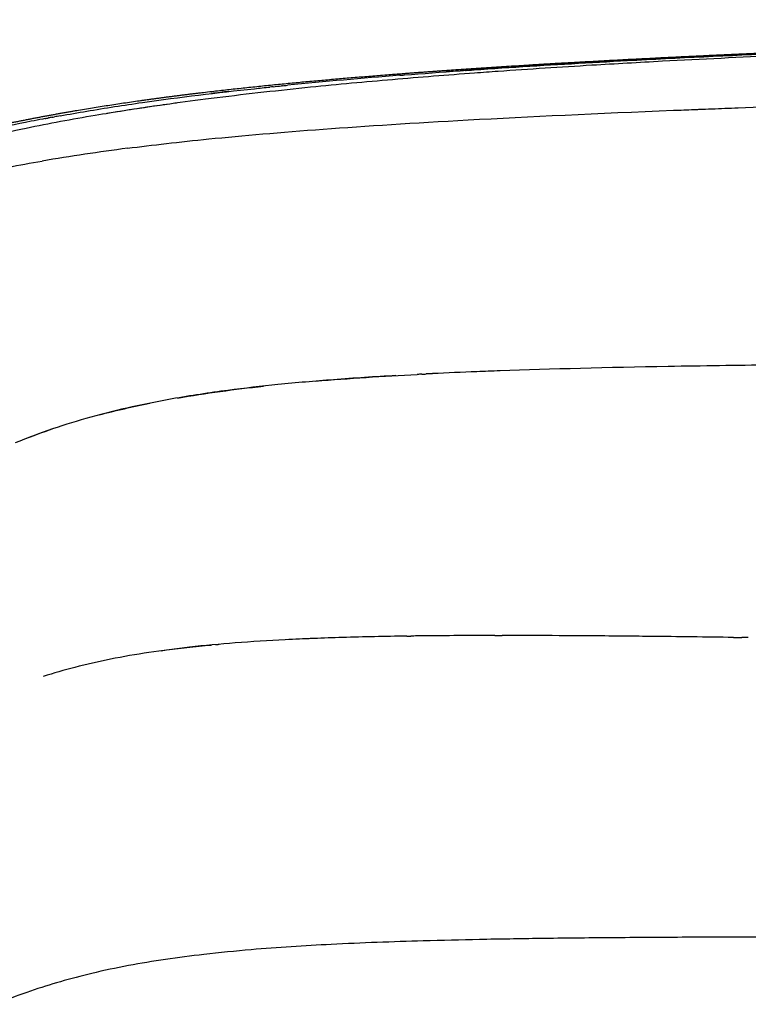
# Model space of a CAD drawing. Header units: millimetres. Extents: x 2530 to 6175, y 0 to 2613.
# Tile 11 of 76: x 2762 to 2962, y 484 to 754. Entities that reach past the tile are written whole.
import ezdxf

# ---------------------------------------------------------------- set-up
doc = ezdxf.new("R2010")
doc.units = ezdxf.units.MM
doc.header["$MEASUREMENT"] = 0
doc.layers.add('Crea2D$visibili$linee', color=7, linetype='Continuous', true_color=0x000000)
doc.layers.add('Crea2D$visibili$tangenti', color=7, linetype='Continuous', true_color=0x000000)

msp = doc.modelspace()

# ---------------------------------------------------------------- linework, layer by layer
at = {"layer": 'Crea2D$visibili$linee'}
for centre, radius, start, end in [((3137.95, -3022.64), 3770.61, 92.54907, 93.04006), ((3028.11, -1177.48), 1922.13, 94.2276, 94.90141), ((2931.56, -254.51), 995.28, 96.49688, 96.77577), ((2880.2, 152.28), 583.78, 99.66243, 101.55211), ((2873.56, 173.36), 563.45, 100.8112, 101.142), ((2868.23, 125.21), 598.55, 97.39883, 99.6691), ((3021.95, -4053.36), 4712.88, 90.65905, 91.00178), ((2944.07, -779.48), 1437.99, 92.27404, 92.75974), ((2832.74, 459.09), 192.85, 108.3432, 111.3969), ((2892.22, -1246.47), 1831.36, 90.04332, 90.67558), ((2878.48, -4661.88), 5246.82, 89.30973, 89.63186), ((2870.79, -136.75), 721.39, 92.32248, 92.51265)]:
    msp.add_arc(centre, radius, start, end, dxfattribs=at)
msp.add_rational_spline([(2665.06, 699.95), (2667.59, 700.82), (2670.12, 701.68), (2676.74, 703.92), (2680.85, 705.26), (2684.98, 706.56), (2693.22, 709.16), (2701.51, 711.61), (2709.85, 713.91), (2712.07, 714.52), (2716.46, 715.72), (2725.02, 717.97), (2739.56, 721.59), (2751.98, 724.35), (2760.24, 726.02), (2768.73, 727.74), (2777.27, 729.25), (2794.41, 731.91), (2803.01, 733.07), (2811.63, 734.09), (2828.85, 736.14), (2846.14, 737.72), (2863.43, 739.06), (2871.11, 739.66), (2879.77, 740.29), (2899, 741.56), (2907.66, 742.07), (2932.65, 743.47), (2949.95, 744.3), (2967.26, 745.06), (2984.56, 745.82), (3001.87, 746.51), (3036.51, 747.76), (3053.85, 748.33), (3071.19, 748.84), (3140.6, 750.89), (3209.69, 752.11), (3279.13, 752.92), (3348.45, 753.73), (3417.78, 754.1), (3487.1, 754.1)], [1, 1, 1, 1, 1, 1, 0.999895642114, 0.999895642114, 1, 1, 1, 1, 1, 1, 1, 1, 1, 1, 1, 1, 1, 1, 1, 1, 1, 1, 1, 1, 1, 1, 1, 1, 1, 1, 1, 1, 1, 1, 1, 1, 1], degree=3, knots=[4.96297, 4.96297, 4.96297, 4.96297, 13.011823, 13.011823, 26.035171, 26.035171, 26.035171, 51.96638, 51.96638, 51.96638, 58.876037, 65.637605, 78.524069, 103.809512, 103.809512, 103.809512, 129.853326, 129.853326, 155.911394, 155.911394, 155.911394, 207.966542, 207.966542, 207.966542, 232.466407, 232.466407, 256.959877, 256.959877, 311.991896, 311.991896, 311.991896, 363.94486, 363.94486, 415.993135, 415.993135, 415.993135, 623.983611, 623.983611, 623.983611, 831.962986, 831.962986, 831.962986, 831.962986], dxfattribs=at)
for points, knots in [([(2865.84, 738.82), (2866.27, 738.85), (2887.08, 740.49), (2921.9, 742.65), (2956.34, 744.29), (2970.36, 744.9), (2970.38, 744.9)], [1.2482906, 1.2482906, 1.2482906, 1.2482906, 1.2498534, 1.3240428, 1.3748694, 1.3749547, 1.3749547, 1.3749547, 1.3749547]), ([(2937.98, 742.67), (2931.53, 742.32), (2916.48, 741.47), (2899.29, 740.36), (2888.56, 739.58), (2886.41, 739.42)], [1.66406366, 1.66406366, 1.66406366, 1.66406366, 1.6875012, 1.71875126, 1.72656377, 1.72656377, 1.72656377, 1.72656377]), ([(2863.88, 737.62), (2856.37, 736.98), (2840.29, 735.49), (2823.19, 733.58), (2813.58, 732.38), (2812.52, 732.24)], [1.75390757, 1.75390757, 1.75390757, 1.75390757, 1.78125137, 1.81250142, 1.81640768, 1.81640768, 1.81640768, 1.81640768]), ([(2772.62, 727.69), (2775.05, 728.13), (2782.56, 729.45), (2800.3, 732.2), (2817.09, 734.22), (2828.78, 735.45), (2830.19, 735.6)], [1.13464039, 1.13464039, 1.13464039, 1.13464039, 1.14358707, 1.16234225, 1.19984519, 1.20498721, 1.20498721, 1.20498721, 1.20498721]), ([(2958.77, 729.89), (2969.71, 730.3), (2981.14, 730.7), (3014.12, 731.76), (3036.67, 732.4), (3075.44, 733.35), (3090.88, 733.7), (3106.78, 734.03)], [5.5898438, 5.5898438, 5.5898438, 5.5898438, 5.625, 5.625, 5.6875, 5.6875, 5.7265625, 5.7265625, 5.7265625, 5.7265625]), ([(2812.52, 732.24), (2805.06, 731.29), (2794.94, 729.87), (2784.87, 728.22), (2782.22, 727.77)], [4.81690605, 4.81690605, 4.81690605, 4.81690605, 4.84421556, 4.85399345, 4.85399345, 4.85399345, 4.85399345]), ([(2804.52, 731.18), (2799.73, 730.53), (2793.35, 729.6), (2787, 728.57), (2785.41, 728.31)], [1.82617332, 1.82617332, 1.82617332, 1.82617332, 1.84375148, 1.84958895, 1.84958895, 1.84958895, 1.84958895]), ([(2791.15, 718.78), (2797.92, 719.66), (2805.28, 720.51), (2832.05, 723.2), (2854.91, 724.93), (2901.3, 727.47), (2920.16, 728.36), (2940.97, 729.2)], [5.3200113, 5.3200113, 5.3200113, 5.3200113, 5.375, 5.375, 5.5, 5.5, 5.5703125, 5.5703125, 5.5703125, 5.5703125]), ([(2764.68, 726.19), (2756.26, 724.53), (2747.9, 722.68), (2739.04, 720.57), (2738.52, 720.45), (2738, 720.33)], [0.87503795, 0.87503795, 0.87503795, 0.87503795, 0.90625, 0.90625, 0.90820312, 0.90820312, 0.90820312, 0.90820312]), ([(2763.29, 724.23), (2755.64, 722.66), (2742.56, 719.7), (2729.56, 716.43), (2724.15, 715.01)], [4.87732432, 4.87732432, 4.87732432, 4.87732432, 4.90572953, 4.92610696, 4.92610696, 4.92610696, 4.92610696]), ([(2737.52, 709.36), (2741.41, 710.21), (2745.34, 711.02), (2755.27, 713.02), (2761.29, 714.16), (2767.7, 715.26)], [5.1460089, 5.1460089, 5.1460089, 5.1460089, 5.1875, 5.1875, 5.25, 5.25, 5.25, 5.25]), ([(2939.55, 658.8), (2922.86, 658.5), (2907.44, 658.12), (2891.23, 657.54), (2889.1, 657.46), (2887.01, 657.38)], [7.44184989, 7.44184989, 7.44184989, 7.44184989, 7.4998706, 7.4998706, 7.50879686, 7.50879686, 7.50879686, 7.50879686]), ([(2864.8, 656.31), (2859.07, 655.99), (2848.26, 655.28), (2832.89, 653.94), (2818.12, 652.26), (2804.75, 650.24), (2792.18, 647.76), (2781.2, 645.04), (2770.48, 641.74), (2763.63, 639.18), (2760.25, 637.81)], [0, 0, 0, 0, 17.216068, 32.486985, 46.293886, 61.796286, 73.039689, 84.734195, 95.70545, 106.662215, 106.662215, 106.662215, 106.662215]), ([(2867.76, 584.73), (2861.87, 584.64), (2850.75, 584.41), (2835.04, 583.81), (2821.06, 582.94), (2808.56, 581.8), (2797.15, 580.32), (2786.63, 578.5), (2776.95, 576.29), (2770.82, 574.53), (2767.94, 573.61)], [0, 0, 0, 0, 17.677082, 33.355773, 47.157074, 59.708182, 71.004476, 81.676682, 91.723719, 100.786743, 100.786743, 100.786743, 100.786743]), ([(2957.49, 584.36), (2949.89, 584.46), (2933.94, 584.67), (2912.77, 584.85), (2899.19, 584.89), (2893.97, 584.89)], [3.65909542, 3.65909542, 3.65909542, 3.65909542, 3.6875, 3.71875, 3.73828125, 3.73828125, 3.73828125, 3.73828125]), ([(2800.31, 580.7), (2804.41, 581.27), (2808.73, 581.77), (2813.62, 582.24), (2813.95, 582.27), (2814.27, 582.3)], [7.33642573, 7.33642573, 7.33642573, 7.33642573, 7.36718745, 7.36718745, 7.36938472, 7.36938472, 7.36938472, 7.36938472])]:
    msp.add_open_spline(points, degree=3, knots=knots, dxfattribs=at)
for points in [[(2959.82, 744.43), (2932.73, 743.2), (2905.64, 741.75), (2878.6, 739.78)], [(2865.84, 738.82), (2855.56, 738), (2845.28, 737.11), (2835.01, 736.09)], [(2883.87, 740.16), (2884.2, 740.18), (2884.52, 740.2), (2884.85, 740.22)], [(2884.87, 740.23), (2885.33, 740.26), (2885.79, 740.29), (2886.24, 740.32)], [(2831.1, 735.69), (2831.87, 735.77), (2832.63, 735.85), (2833.4, 735.93)], [(2833.67, 735.95), (2833.58, 735.95), (2833.49, 735.94), (2833.4, 735.93)], [(2833.67, 735.95), (2834.12, 736), (2834.56, 736.04), (2835.01, 736.09)], [(2831.1, 735.69), (2830.8, 735.66), (2830.49, 735.63), (2830.19, 735.6)], [(2940.97, 729.2), (2942.88, 729.28), (2944.78, 729.35), (2946.68, 729.43)], [(2946.68, 729.43), (2947.12, 729.45), (2947.55, 729.46), (2947.98, 729.48)], [(2947.98, 729.48), (2949.17, 729.53), (2950.36, 729.57), (2951.54, 729.62)], [(2951.54, 729.62), (2952.74, 729.66), (2953.93, 729.71), (2955.14, 729.76)], [(2955.14, 729.75), (2956.35, 729.8), (2957.56, 729.85), (2958.77, 729.89)], [(2768.48, 726.92), (2768.27, 726.88), (2768.07, 726.84), (2767.87, 726.81)], [(2768.48, 726.92), (2768.8, 726.98), (2769.13, 727.04), (2769.45, 727.1)], [(2770.38, 727.28), (2770.07, 727.22), (2769.76, 727.16), (2769.45, 727.1)], [(2770.38, 727.28), (2770.6, 727.32), (2770.82, 727.36), (2771.04, 727.4)], [(2772.62, 727.69), (2772.1, 727.59), (2771.57, 727.5), (2771.04, 727.4)], [(2842.69, 654.78), (2851.99, 655.56), (2861.32, 656.15), (2870.65, 656.63)], [(2871.9, 656.7), (2871.48, 656.68), (2871.07, 656.65), (2870.65, 656.63)], [(2871.9, 656.7), (2872.31, 656.72), (2872.72, 656.74), (2873.13, 656.76)], [(2874.83, 656.84), (2874.26, 656.81), (2873.69, 656.79), (2873.13, 656.76)], [(2804.82, 650.15), (2812.63, 651.5), (2820.51, 652.55), (2828.43, 653.41)], [(2783.29, 645.5), (2787.89, 646.72), (2792.56, 647.79), (2797.26, 648.74)], [(2867.76, 584.73), (2868.14, 584.73), (2868.51, 584.74), (2868.89, 584.74)], [(2870.62, 584.77), (2870.05, 584.76), (2869.47, 584.75), (2868.89, 584.74)], [(2891.99, 584.89), (2891.61, 584.89), (2891.22, 584.89), (2890.83, 584.89)], [(2891.99, 584.89), (2892.65, 584.89), (2893.31, 584.89), (2893.97, 584.89)], [(2815.26, 582.39), (2815.59, 582.42), (2815.93, 582.45), (2816.26, 582.48)], [(2957.49, 584.36), (2958.25, 584.35), (2959.01, 584.34), (2959.77, 584.33)], [(2961.55, 584.3), (2960.96, 584.31), (2960.36, 584.32), (2959.77, 584.33)]]:
    msp.add_open_spline(points, degree=3, dxfattribs=at)
at = {"layer": 'Crea2D$visibili$tangenti'}
msp.add_open_spline([(3487.1, 501.36), (3406.29, 501.37), (3294.4, 501.44), (3167.9, 501.65), (3103.07, 501.79), (3064.15, 501.9), (3028.73, 501.99), (3002.12, 502.04), (2972.13, 502.05), (2946.28, 501.99), (2924.31, 501.85), (2905.31, 501.65), (2888.15, 501.38), (2869.01, 500.92), (2848.11, 500.16), (2828.02, 498.89), (2812.87, 497.41), (2798.22, 495.51), (2785.05, 493.09), (2772.76, 489.87), (2764.34, 487.21), (2756.05, 484.1), (2744.74, 479.12), (2733.72, 473.18), (2722.75, 466.17), (2714.58, 460.35), (2706.67, 454.04), (2700.41, 448.49), (2695.62, 443.9), (2692.13, 440.39), (2688.6, 436.7), (2686.28, 434.15), (2685.02, 432.76)], degree=3, knots=[0, 0, 0, 0, 242.425182, 335.68931, 379.48725, 436.932279, 452.436208, 485.740188, 516.779697, 542.409131, 563.28585, 582.695906, 599.387777, 614.79292, 640.137071, 662.099715, 675.189045, 685.794663, 706.415166, 715.310819, 723.905215, 732.912709, 741.848405, 760.9605, 770.428208, 780.884448, 791.037406, 800.78518, 805.967941, 810.934125, 815.642166, 821.27646, 821.27646, 821.27646, 821.27646], dxfattribs=at)

doc.saveas('drawing.dxf')
